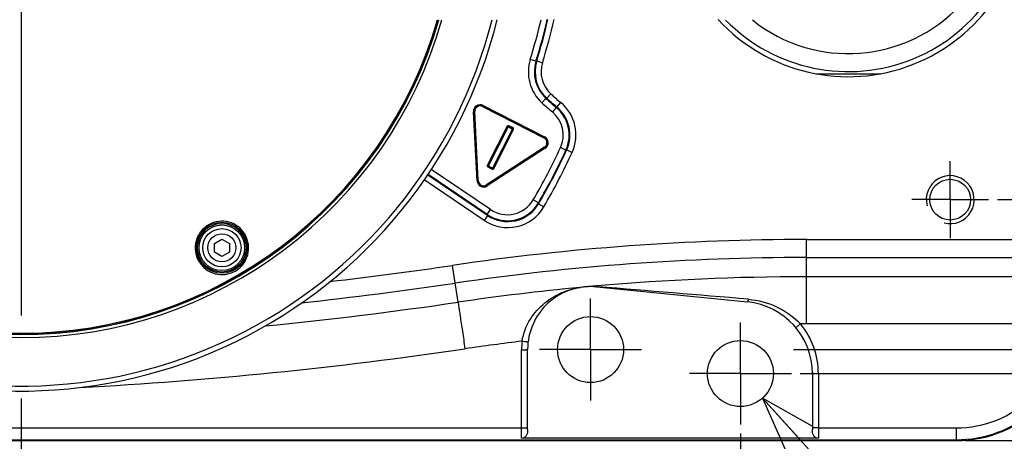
# Model space of a CAD drawing. Header units: millimetres. Extents: x 0 to 3360, y 0 to 2376.
# Tile 131 of 144: x 2103 to 2267, y 1778 to 1848. Entities that reach past the tile are written whole.
import ezdxf

# ---------------------------------------------------------------- set-up
doc = ezdxf.new("R2010")
doc.units = ezdxf.units.MM
doc.header["$LTSCALE"] = 184.8
doc.linetypes.add('CENTER', pattern=[0.6, 0.375, -0.075, 0.075, -0.075])
doc.layers.get('0').update_dxf_attribs({"linetype": 'CONTINUOUS'})
for name, color, linetype in [('1_DESIGN', 7, 'CONTINUOUS'), ('AXIS', 7, 'CONTINUOUS'), ('CHAMFER', 7, 'CONTINUOUS'), ('DRAFT', 7, 'CONTINUOUS'), ('DRIV_DIM', 7, 'CONTINUOUS'), ('ROUND', 7, 'CONTINUOUS')]:
    doc.layers.add(name, color=color, linetype=linetype)
doc.styles.get("Standard").update_dxf_attribs({"font": 'txt', "width": 0.8})
doc.dimstyles.new('DIMSTYLE_10', dxfattribs={"dimtxt": 19, "dimasz": 9, "dimexe": 2, "dimexo": 1.5, "dimtad": 1, "dimdec": 3, "dimdsep": 46, "dimtxsty": 'STANDARD', "dimblk": 'OPEN', "dimblk1": 'OPEN', "dimblk2": 'OPEN', "dimcen": 0.09, "dimadec": 3, "dimazin": 2, "dimtp": 0.2, "dimtm": 0.2, "dimtfac": 1, "dimtdec": 3, "dimtmove": 0, "dimatfit": 2, "dimldrblk": 'OPEN', "dimfxl": 1, "dimtolj": 1, "dimarcsym": 0})
doc.dimstyles.new('DIMSTYLE_2', dxfattribs={"dimtxt": 19, "dimasz": 9, "dimexe": 2, "dimexo": 1.5, "dimgap": 4.75, "dimtad": 1, "dimdec": 3, "dimdsep": 46, "dimtxsty": 'STANDARD', "dimblk": 'OPEN', "dimblk1": 'OPEN', "dimblk2": 'OPEN', "dimcen": 0.09, "dimadec": 3, "dimazin": 2, "dimtp": 0.5, "dimtm": 0.5, "dimtfac": 1, "dimtdec": 3, "dimtofl": 0, "dimtmove": 0, "dimatfit": 3, "dimldrblk": 'OPEN', "dimfxl": 1, "dimtolj": 1, "dimarcsym": 0})
doc.dimstyles.new('DIMSTYLE_21', dxfattribs={"dimtxt": 19, "dimasz": 9, "dimexe": 2, "dimexo": 1.5, "dimgap": 4.75, "dimtad": 1, "dimdec": 0, "dimdsep": 46, "dimtxsty": 'STANDARD', "dimblk": 'OPEN', "dimblk1": 'OPEN', "dimblk2": 'OPEN', "dimcen": 0.09, "dimadec": 0, "dimazin": 2, "dimtp": 0.5, "dimtm": 0.5, "dimtfac": 1, "dimtdec": 0, "dimtofl": 0, "dimtmove": 0, "dimatfit": 3, "dimldrblk": 'OPEN', "dimfxl": 1, "dimtolj": 1, "dimarcsym": 0})
doc.dimstyles.new('DIMSTYLE_4', dxfattribs={"dimtxt": 19, "dimasz": 9, "dimexe": 2, "dimexo": 1.5, "dimgap": 4.75, "dimtad": 1, "dimdec": 3, "dimdsep": 46, "dimtxsty": 'STANDARD', "dimblk": 'OPEN', "dimblk1": 'OPEN', "dimblk2": 'OPEN', "dimcen": 0.09, "dimadec": 3, "dimazin": 2, "dimtp": 0.3, "dimtm": 0.3, "dimtfac": 1, "dimtdec": 3, "dimtofl": 0, "dimtmove": 0, "dimatfit": 3, "dimldrblk": 'OPEN', "dimfxl": 1, "dimtolj": 1, "dimarcsym": 0})

# ---------------------------------------------------------------- blocks, each defined once
blk = doc.blocks.new('_OPEN')
at = {"color": 0, "linetype": 'BYBLOCK'}
for p, q in [((0, 0), (-1, 0.333)), ((-1, -0.333), (0, 0)), ((-1, 0), (0, 0))]:
    blk.add_line(p, q, dxfattribs=at)
blk = doc.blocks.new('*D28')
at = {"layer": 'DRIV_DIM', "color": 2, "linetype": 'CONTINUOUS'}
for p, q in [((2235.56, 1943.15), (2513.52, 1943.15)), ((2511.52, 1943.15), (2511.52, 1868.15)), ((2511.52, 1793.15), (2511.52, 1868.15)), ((2231.85, 1793.15), (2513.52, 1793.15))]:
    blk.add_line(p, q, dxfattribs=at)
at = {"layer": 'DRIV_DIM', "color": 2, "linetype": 'CONTINUOUS', "xscale": 9, "yscale": 9, "zscale": 9}
for p, rotation in [((2511.52, 1943.15), 90), ((2511.52, 1793.15), 270)]:
    blk.add_blockref('_OPEN', p, dxfattribs=dict(at, rotation=rotation))
blk = doc.blocks.new('*D31')
at = {"layer": 'DRIV_DIM', "color": 2, "linetype": 'CONTINUOUS'}
for p, q in [((2062.99, 1779.15), (2062.99, 1718.22)), ((2102.99, 1727.27), (2102.99, 1718.22)), ((2062.99, 1720.22), (2082.99, 1720.22)), ((2102.99, 1720.22), (2082.99, 1720.22))]:
    blk.add_line(p, q, dxfattribs=at)
at = {"layer": 'DRIV_DIM', "color": 2, "linetype": 'CONTINUOUS', "xscale": 9, "yscale": 9, "zscale": 9, "rotation": 180}
blk.add_blockref('_OPEN', (2062.99, 1720.22), dxfattribs=at)
at = {"layer": 'DRIV_DIM', "color": 2, "linetype": 'CONTINUOUS', "xscale": 9, "yscale": 9, "zscale": 9}
blk.add_blockref('_OPEN', (2102.99, 1720.22), dxfattribs=at)
blk = doc.blocks.new('*D32')
at = {"layer": 'DRIV_DIM', "color": 2, "linetype": 'CONTINUOUS'}
for p, q in [((2222.99, 1779.15), (2222.99, 1718.22)), ((2102.99, 1727.27), (2102.99, 1718.22)), ((2102.99, 1720.22), (2162.99, 1720.22)), ((2222.99, 1720.22), (2162.99, 1720.22))]:
    blk.add_line(p, q, dxfattribs=at)
at = {"layer": 'DRIV_DIM', "color": 2, "linetype": 'CONTINUOUS', "xscale": 9, "yscale": 9, "zscale": 9, "rotation": 180}
blk.add_blockref('_OPEN', (2102.99, 1720.22), dxfattribs=at)
at = {"layer": 'DRIV_DIM', "color": 2, "linetype": 'CONTINUOUS', "xscale": 9, "yscale": 9, "zscale": 9}
blk.add_blockref('_OPEN', (2222.99, 1720.22), dxfattribs=at)
blk = doc.blocks.new('*D33')
at = {"layer": 'DRIV_DIM', "color": 2, "linetype": 'CONTINUOUS'}
for p, q in [((2232.99, 1947.15), (2553.73, 1947.15)), ((2551.73, 1947.15), (2551.73, 1868.15)), ((2551.73, 1789.15), (2551.73, 1868.15)), ((2232.99, 1789.15), (2553.73, 1789.15))]:
    blk.add_line(p, q, dxfattribs=at)
at = {"layer": 'DRIV_DIM', "color": 2, "linetype": 'CONTINUOUS', "xscale": 9, "yscale": 9, "zscale": 9}
for p, rotation in [((2551.73, 1947.15), 90), ((2551.73, 1789.15), 270)]:
    blk.add_blockref('_OPEN', p, dxfattribs=dict(at, rotation=rotation))
blk = doc.blocks.new('*D34')
at = {"layer": 'DRIV_DIM', "color": 2, "linetype": 'CONTINUOUS'}
for p, q in [((2226.69, 1785.07), (2316.43, 1685.97)), ((2316.43, 1685.97), (2652.39, 1685.97)), ((2652.39, 1685.97), (2316.43, 1685.97))]:
    blk.add_line(p, q, dxfattribs=at)
at = {"layer": 'DRIV_DIM', "color": 2, "linetype": 'CONTINUOUS', "xscale": 9, "yscale": 9, "zscale": 9, "rotation": 132.1618467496}
blk.add_blockref('_OPEN', (2226.69, 1785.07), dxfattribs=at)
blk = doc.blocks.new('*D35')
at = {"layer": 'DRIV_DIM', "color": 2, "linetype": 'CONTINUOUS'}
for p, q in [((2265.89, 1918.15), (2430.56, 1918.15)), ((2428.56, 1918.15), (2428.56, 1868.15)), ((2428.56, 1818.15), (2428.56, 1868.15)), ((2265.89, 1818.15), (2430.56, 1818.15))]:
    blk.add_line(p, q, dxfattribs=at)
at = {"layer": 'DRIV_DIM', "color": 2, "linetype": 'CONTINUOUS', "xscale": 9, "yscale": 9, "zscale": 9}
for p, rotation in [((2428.56, 1918.15), 90), ((2428.56, 1818.15), 270)]:
    blk.add_blockref('_OPEN', p, dxfattribs=dict(at, rotation=rotation))
blk = doc.blocks.new('*D69')
at = {"layer": 'DRIV_DIM', "color": 2, "linetype": 'CONTINUOUS'}
for p, q in [((2260.49, 1958.32), (2591.32, 1958.32)), ((2589.32, 1958.32), (2589.32, 1868.15)), ((2589.32, 1777.97), (2589.32, 1868.15)), ((2260.49, 1777.97), (2591.32, 1777.97))]:
    blk.add_line(p, q, dxfattribs=at)
at = {"layer": 'DRIV_DIM', "color": 2, "linetype": 'CONTINUOUS', "xscale": 9, "yscale": 9, "zscale": 9}
for p, rotation in [((2589.32, 1958.32), 90), ((2589.32, 1777.97), 270)]:
    blk.add_blockref('_OPEN', p, dxfattribs=dict(at, rotation=rotation))
blk = doc.blocks.new('*D71')
at = {"layer": 'DRIV_DIM', "color": 2, "linetype": 'CONTINUOUS'}
for p, q in [((2278.99, 1796.62), (2278.99, 1674.71)), ((2028.96, 1776.47), (2028.96, 1674.71)), ((2028.96, 1676.71), (2153.98, 1676.71)), ((2278.99, 1676.71), (2153.98, 1676.71))]:
    blk.add_line(p, q, dxfattribs=at)
at = {"layer": 'DRIV_DIM', "color": 2, "linetype": 'CONTINUOUS', "xscale": 9, "yscale": 9, "zscale": 9, "rotation": 180}
blk.add_blockref('_OPEN', (2028.96, 1676.71), dxfattribs=at)
at = {"layer": 'DRIV_DIM', "color": 2, "linetype": 'CONTINUOUS', "xscale": 9, "yscale": 9, "zscale": 9}
blk.add_blockref('_OPEN', (2278.99, 1676.71), dxfattribs=at)

msp = doc.modelspace()

# ---------------------------------------------------------------- linework, layer by layer
at = {"color": 7, "linetype": 'CONTINUOUS'}
msp.add_line((2235.58503, 1839.14829), (2246.40168, 1839.14829), dxfattribs=at)
for centre in [(2197.99336, 1793.14829), (2222.99336, 1789.14829)]:
    msp.add_circle(centre, 5.5, dxfattribs=at)
for centre, radius, start, end in [((2240.99336, 1868.14829), 29.5, 222.6485706, 137.3514294), ((2102.99336, 1868.14829), 73, 195.8792553, 344.1001844)]:
    msp.add_arc(centre, radius, start, end, dxfattribs=at)
at = {"color": 2, "linetype": 'CONTINUOUS'}
msp.add_arc((2257.99336, 1818.14829), 4, 255, 195, dxfattribs=at)
at = {"layer": '1_DESIGN', "color": 7, "linetype": 'CONTINUOUS'}
for p, q in [((2135.24336, 1810.84628), (2136.49336, 1811.56797)), ((2135.24336, 1809.4029), (2135.24336, 1810.84628)), ((2136.49336, 1811.56797), (2137.74336, 1810.84628)), ((2137.74336, 1810.84628), (2137.74336, 1809.4029)), ((2136.49336, 1808.68121), (2135.24336, 1809.4029)), ((2137.74336, 1809.4029), (2136.49336, 1808.68121))]:
    msp.add_line(p, q, dxfattribs=at)
msp.add_circle((2136.49336, 1810.12459), 3.8, dxfattribs=at)
at = {"layer": '1_DESIGN', "color": 9, "linetype": 'CONTINUOUS'}
for radius in [3.19423, 2.33333]:
    msp.add_circle((2136.49336, 1810.12459), radius, dxfattribs=at)
at = {"layer": 'AXIS', "color": 7, "linetype": 'CENTER'}
for p, q in [((2102.99336, 1868.14829), (2102.99336, 1728.76877)), ((2257.99336, 1818.14829), (2257.99336, 1824.54829)), ((2257.99336, 1818.14829), (2251.59336, 1818.14829)), ((2257.99336, 1818.14829), (2264.39336, 1818.14829)), ((2257.99336, 1818.14829), (2257.99336, 1811.74829)), ((2197.99336, 1793.14829), (2197.99336, 1801.64829)), ((2222.99336, 1789.14829), (2222.99336, 1797.64829)), ((2197.99336, 1793.14829), (2189.49336, 1793.14829)), ((2197.99336, 1793.14829), (2206.49336, 1793.14829)), ((2197.99336, 1793.14829), (2197.99336, 1784.64829)), ((2222.99336, 1789.14829), (2214.49336, 1789.14829)), ((2222.99336, 1789.14829), (2231.49336, 1789.14829)), ((2222.99336, 1789.14829), (2222.99336, 1780.64829))]:
    msp.add_line(p, q, dxfattribs=at)
at = {"layer": 'AXIS', "color": 7, "linetype": 'CONTINUOUS'}
msp.add_circle((2257.99336, 1818.14829), 3.4, dxfattribs=at)
at = {"layer": 'CHAMFER', "color": 7, "linetype": 'CONTINUOUS'}
for radius, start, end in [(28.65, 224.4148742, 135.5851405), (25.65, 231.384864, 128.6151774)]:
    msp.add_arc((2240.99336, 1868.14829), radius, start, end, dxfattribs=at)
at = {"layer": 'DRAFT', "color": 7, "linetype": 'CONTINUOUS'}
msp.add_arc((2102.99336, 1868.14829), 72.5, 195.7143741, 343.9822415, dxfattribs=at)
at = {"layer": 'ROUND', "color": 9, "linetype": 'CONTINUOUS'}
for p, q in [((2188.89317, 1841.2353), (2187.93906, 1841.53424)), ((2189.01244, 1841.26372), (2188.89317, 1841.2353)), ((2189.01244, 1841.26372), (2189.96677, 1840.96545)), ((2190.55903, 1835.02416), (2189.88255, 1834.2879)), ((2190.68714, 1835.04959), (2190.55903, 1835.02416)), ((2190.68714, 1835.04959), (2191.36235, 1835.78701)), ((2179.97251, 1833.66518), (2180.0179, 1833.75427)), ((2179.97251, 1833.66518), (2190.2299, 1828.43878)), ((2180.05753, 1833.85224), (2180.01213, 1833.76316)), ((2180.01213, 1833.76316), (2190.28587, 1828.52843)), ((2180.0179, 1833.75427), (2180.01213, 1833.76316)), ((2180.0179, 1833.75427), (2190.27529, 1828.52787)), ((2180.05753, 1833.85224), (2190.33126, 1828.61751)), ((2192.26621, 1833.53315), (2191.62768, 1832.76375)), ((2192.26621, 1833.53315), (2192.38832, 1833.56878)), ((2192.38832, 1833.56878), (2193.02563, 1834.33919)), ((2178.45989, 1832.81472), (2178.55974, 1832.81996)), ((2179.06335, 1821.30004), (2178.45989, 1832.81472)), ((2178.56551, 1832.81107), (2178.55974, 1832.81996)), ((2179.16319, 1821.30527), (2178.55974, 1832.81996)), ((2178.66535, 1832.8163), (2178.56551, 1832.81107)), ((2179.168, 1821.31471), (2178.56551, 1832.81107)), ((2179.26785, 1821.31995), (2178.66535, 1832.8163)), ((2184.07637, 1830.37765), (2180.75586, 1823.86078)), ((2184.16545, 1830.33226), (2180.84494, 1823.81539)), ((2184.16777, 1830.32513), (2180.85207, 1823.8177)), ((2180.89576, 1823.68322), (2184.30225, 1830.36883)), ((2181.61165, 1823.31846), (2185.01814, 1830.00406)), ((2181.74613, 1823.36215), (2185.06183, 1829.86959)), ((2181.74845, 1823.35503), (2185.06896, 1829.8719)), ((2181.83753, 1823.30964), (2185.15804, 1829.82651)), ((2184.07637, 1830.37765), (2184.16545, 1830.33226)), ((2184.16777, 1830.32513), (2184.16545, 1830.33226)), ((2184.16777, 1830.32513), (2185.06183, 1829.86959)), ((2184.34533, 1830.46504), (2184.29993, 1830.37595)), ((2185.02526, 1830.00638), (2184.29993, 1830.37595)), ((2184.30225, 1830.36883), (2184.29993, 1830.37595)), ((2185.01814, 1830.00406), (2184.30225, 1830.36883)), ((2185.07065, 1830.09547), (2184.34533, 1830.46504)), ((2185.01814, 1830.00406), (2185.02526, 1830.00638)), ((2185.07065, 1830.09547), (2185.02526, 1830.00638)), ((2185.06183, 1829.86959), (2185.06896, 1829.8719)), ((2185.15804, 1829.82651), (2185.06896, 1829.8719)), ((2190.2299, 1828.43878), (2190.27529, 1828.52787)), ((2190.27529, 1828.52787), (2190.28587, 1828.52843)), ((2190.33126, 1828.61751), (2190.28587, 1828.52843)), ((2190.31147, 1826.88231), (2180.65658, 1820.61235)), ((2190.37651, 1826.79901), (2180.70623, 1820.51906)), ((2190.36593, 1826.79846), (2180.71104, 1820.5285)), ((2190.43096, 1826.71516), (2180.76068, 1820.4352)), ((2190.31147, 1826.88231), (2190.36593, 1826.79846)), ((2190.36593, 1826.79846), (2190.37651, 1826.79901)), ((2190.43096, 1826.71516), (2190.37651, 1826.79901)), ((2193.88689, 1826.41347), (2192.97825, 1826.83068)), ((2193.88689, 1826.41347), (2194.01849, 1826.4477)), ((2194.01849, 1826.4477), (2194.92748, 1826.03127)), ((2181.32946, 1816.49527), (2171.42812, 1823.17381)), ((2180.75586, 1823.86078), (2180.84494, 1823.81539)), ((2180.84325, 1823.59182), (2180.88864, 1823.68091)), ((2180.84325, 1823.59182), (2181.56857, 1823.22225)), ((2180.85207, 1823.8177), (2180.84494, 1823.81539)), ((2180.85207, 1823.8177), (2181.74613, 1823.36215)), ((2180.89576, 1823.68322), (2180.88864, 1823.68091)), ((2180.88864, 1823.68091), (2181.61397, 1823.31133)), ((2180.89576, 1823.68322), (2181.61165, 1823.31846)), ((2181.56857, 1823.22225), (2181.61397, 1823.31133)), ((2181.61165, 1823.31846), (2181.61397, 1823.31133)), ((2181.74613, 1823.36215), (2181.74845, 1823.35503)), ((2181.83753, 1823.30964), (2181.74845, 1823.35503)), ((2180.80446, 1815.51629), (2170.828, 1822.2455)), ((2180.77035, 1815.66636), (2170.8898, 1822.33088)), ((2180.24536, 1814.68738), (2170.2414, 1821.43513)), ((2179.06335, 1821.30004), (2179.16319, 1821.30527)), ((2179.168, 1821.31471), (2179.16319, 1821.30527)), ((2179.26785, 1821.31995), (2179.168, 1821.31471)), ((2180.65658, 1820.61235), (2180.71104, 1820.5285)), ((2180.71104, 1820.5285), (2180.70623, 1820.51906)), ((2180.76068, 1820.4352), (2180.70623, 1820.51906)), ((2189.30183, 1817.60842), (2188.43902, 1818.11365)), ((2189.30183, 1817.60842), (2189.33232, 1817.45217)), ((2189.33232, 1817.45217), (2190.19452, 1816.94591)), ((2180.80446, 1815.51629), (2180.24536, 1814.68738)), ((2180.77035, 1815.66636), (2181.32946, 1816.49527)), ((2180.77035, 1815.66636), (2180.80446, 1815.51629)), ((2134.27602, 1813.9482), (2134.28335, 1813.95244)), ((2233.99336, 1811.50012), (2278.99336, 1811.50012)), ((2233.99336, 1797.43219), (2233.99336, 1811.50012)), ((2233.99336, 1808.50058), (2275.99336, 1808.50058)), ((2175.88656, 1801.0486), (2174.98477, 1807.19281)), ((2138.746, 1806.24721), (2138.73548, 1806.24112)), ((2275.99336, 1805.29135), (2233.99336, 1805.29135)), ((2275.99336, 1797.43219), (2233.99336, 1797.43219)), ((2186.49336, 1778.36303), (2186.49336, 1793.13084)), ((2235.99336, 1789.13084), (2235.99336, 1778.36303)), ((2075.99336, 1780.07938), (2186.49336, 1780.07938)), ((2235.99336, 1780.07938), (2258.99336, 1780.07938)), ((2258.99336, 1780.07938), (2258.99336, 1777.97374)), ((2048.78312, 1778.11458), (2258.99336, 1778.11458))]:
    msp.add_line(p, q, dxfattribs=at)
at = {"layer": 'ROUND', "color": 7, "linetype": 'CONTINUOUS'}
for p, q in [((2199.03507, 1803.59649), (2224.18389, 1801.08909)), ((2187.49336, 1779.85569), (2187.49336, 1793.14829)), ((2234.99336, 1789.14829), (2234.99336, 1779.85569)), ((2048.64351, 1777.97374), (2258.99336, 1777.97374)), ((2235.99336, 1778.36303), (2186.49336, 1778.36303))]:
    msp.add_line(p, q, dxfattribs=at)
msp.add_circle((2136.49336, 1810.12459), 4.25, dxfattribs=at)
at = {"layer": 'ROUND', "color": 9, "linetype": 'CONTINUOUS'}
msp.add_circle((2136.49336, 1810.12459), 4.05, dxfattribs=at)
for centre, radius, start, end in [((2102.99336, 1868.14829), 72.44959, 195.6889745, 343.9712831), ((2102.99336, 1868.14829), 72.28424, 195.5583368, 343.9340403), ((2102.99336, 1868.14829), 81.08884, 245.9056055, 345.7197082), ((2102.99336, 1868.14829), 89.0173, 342.6038773, 347.0156952), ((2102.99336, 1868.14829), 90.01715, 342.6038773, 347.1857169), ((2102.99336, 1868.14829), 90.12249, 342.6437846, 347.1991545), ((2102.99336, 1868.14829), 91.12234, 342.6437846, 347.3500705), ((2194.61767, 1839.44167), 6.99876, 162.6029823, 227.4242129), ((2194.61728, 1839.44156), 5.99858, 162.6007951, 227.4264), ((2194.7386, 1839.47418), 5.99928, 162.6449521, 227.5206285), ((2194.73822, 1839.47408), 4.9991, 162.6427619, 227.5228186), ((2220.99336, 1868.14829), 44.98285, 227.4233179, 230.3106752), ((2220.99336, 1868.14829), 44.87751, 227.5217959, 230.4016001), ((2220.99336, 1868.14829), 43.87766, 227.5217959, 230.4016001), ((2179.55806, 1832.87253), 1.09968, 62.986951, 183.013049), ((2179.55801, 1832.8726), 0.99965, 62.9812378, 183.0187622), ((2179.56389, 1832.86354), 0.99976, 62.9918407, 183.0081593), ((2179.56384, 1832.86361), 0.89973, 62.9859733, 183.0140267), ((2220.99336, 1868.14829), 45.9827, 227.4233179, 230.3106752), ((2188.43483, 1828.9167), 5.99926, 335.3385156, 50.3093878), ((2188.56524, 1828.94647), 5.99847, 335.3819779, 50.4060765), ((2188.56482, 1828.94637), 6.99866, 335.3847677, 50.4032868), ((2188.43526, 1828.91679), 4.99907, 335.3357052, 50.3121983), ((2184.25454, 1830.28686), 0.19997, 63.0007344, 152.9992656), ((2184.25453, 1830.2869), 0.09996, 62.9859481, 153.0140519), ((2184.25687, 1830.27969), 0.10002, 63.0210626, 152.9789374), ((2184.9727, 1829.91496), 0.10002, 333.0210626, 62.9789374), ((2184.9799, 1829.9173), 0.09996, 332.9859481, 63.0140519), ((2184.97987, 1829.91729), 0.19997, 333.0007344, 62.9992656), ((2189.82162, 1827.63701), 0.89973, 302.9859733, 63.0140267), ((2189.82153, 1827.63701), 0.99976, 302.9918407, 63.0081593), ((2189.83233, 1827.63757), 0.99965, 302.9812378, 63.0187622), ((2189.83224, 1827.63757), 1.09968, 302.986951, 63.013049), ((2102.99336, 1868.14829), 99.0173, 329.6479302, 335.3372282), ((2102.99336, 1868.14829), 100.12249, 329.579591, 335.3864543), ((2102.99336, 1868.14829), 100.01715, 329.6479302, 335.3372282), ((2102.99336, 1868.14829), 101.12234, 329.579591, 335.3864543), ((2180.93403, 1823.77), 0.19997, 153.0007344, 242.9992656), ((2180.934, 1823.76998), 0.09996, 152.9859481, 243.0140519), ((2180.9412, 1823.77233), 0.10002, 153.0210626, 242.9789374), ((2181.65936, 1823.40042), 0.19997, 243.0007344, 332.9992656), ((2181.65703, 1823.4076), 0.10002, 243.0210626, 332.9789374), ((2181.65937, 1823.40039), 0.09996, 242.9859481, 333.0140519), ((2180.16154, 1821.35734), 1.09968, 182.986951, 303.013049), ((2180.1615, 1821.35727), 0.99965, 182.9812378, 303.0187622), ((2180.16641, 1821.36691), 0.99977, 182.992658, 303.007342), ((2180.16637, 1821.36683), 0.89974, 182.986952, 303.013048), ((2184.15926, 1820.48908), 6.99844, 235.9958588, 329.5837323), ((2184.12498, 1820.6399), 5.99913, 236.0004931, 329.6474372), ((2184.15938, 1820.48855), 5.99822, 235.9913819, 329.5882091), ((2184.1251, 1820.63936), 4.9989, 235.9960084, 329.6519219), ((2136.50942, 1810.09679), 4.45213, 120.1090542, 299.9998789), ((2136.49927, 1810.11405), 4.43211, 119.808171, 119.9980911), ((2136.50941, 1810.09678), 4.45213, 300.1564572, 119.8109387), ((2233.99336, 1405.14829), 406.35183, 90, 98.3497594), ((2233.99336, 1405.14829), 403.35229, 90, 98.3497594), ((2074.25629, 2493.48834), 693.64817, 276.64071361, 278.34975942), ((2234.00184, 1405.07405), 400.2173, 90.0012149, 95.0141039), ((2074.25629, 2493.48834), 696.64771, 276.22127856, 278.34975942), ((2234.0015, 1405.20033), 400.09149, 95.4107397, 98.3519948), ((2198.23708, 1790.64606), 13.01187, 98.6732421, 99.0299866), ((2198.08051, 1792.20897), 11.44351, 92.6560203, 99.0785281), ((2198.08048, 1792.20997), 11.44251, 91.8112996, 92.656091), ((2198.07987, 1792.2414), 11.41108, 91.5277041, 91.8132045), ((2233.98864, 1405.31995), 399.97119, 95.0152977, 95.1946164), ((2198.21004, 1790.77174), 12.884, 91.6471717, 91.9321673), ((2198.2069, 1790.87602), 12.77967, 86.5451508, 91.6465213), ((2198.21008, 1790.94558), 12.71005, 85.446225, 86.540577), ((1885.22907, -2140.19445), 3956.28952, 85.08353211, 85.44794463), ((2074.2446, 2493.36758), 699.74042, 275.69715784, 278.35214257), ((2233.9935, 1405.47136), 391.96083, 90.0000203, 90.1454044), ((2222.99336, 1789.13084), 13, 0, 39.6776854), ((2233.99662, 1405.38019), 392.05218, 96.9463551, 98.3521901), ((2198.00444, 1793.13015), 11.51109, 172.8914628, 179.9965712), ((2074.21926, 2493.78091), 708.01369, 273.12638878, 278.35092693)]:
    msp.add_arc(centre, radius, start, end, dxfattribs=at)
at = {"layer": 'ROUND', "color": 7, "linetype": 'CONTINUOUS'}
for centre, radius, start, end in [((2102.99336, 1868.14829), 81.91519, 245.9056055, 345.8655416), ((2197.99336, 1793.14829), 10.5, 84.306283, 180), ((2222.99336, 1789.14829), 12, 0, 84.306283)]:
    msp.add_arc(centre, radius, start, end, dxfattribs=at)
msp.add_ellipse((2258.99336, 1797.97679), major_axis=(0, 20.00305), ratio=0.999847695, start_param=-3.141592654, end_param=-1.570796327, dxfattribs=at)
at = {"layer": 'ROUND', "color": 9, "linetype": 'CONTINUOUS'}
for points, knots in [([(2186.58184, 1794.55464), (2186.78224, 1795.85112), (2187.71227, 1798.27389), (2190.18432, 1801.00927), (2193.09322, 1802.74082), (2195.17844, 1803.3351), (2196.19485, 1803.49667)], [0, 0, 0, 0, 0.281825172, 0.539469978, 0.77890831, 1, 1, 1, 1]), ([(2175.88656, 1801.0486), (2175.90312, 1800.99312), (2175.92362, 1800.78093), (2176.00444, 1800.33346), (2176.10641, 1799.61712), (2176.25175, 1798.66468), (2176.42301, 1797.50814), (2176.69302, 1795.68871), (2176.90345, 1794.25922), (2177.04811, 1793.27422)], [0, 0, 0, 0, 0.022095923, 0.080775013, 0.173884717, 0.298004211, 0.448569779, 0.620049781, 1, 1, 1, 1]), ([(2224.29609, 1801.53871), (2224.28651, 1801.47565), (2224.26848, 1801.3669), (2224.23905, 1801.21852), (2224.21586, 1801.14402), (2224.19607, 1801.08787), (2224.18389, 1801.08909)], [0, 0, 0, 0, 0.409371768, 0.722586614, 0.921416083, 1, 1, 1, 1]), ([(2224.29609, 1801.53871), (2225.92033, 1801.39888), (2229.14852, 1800.56468), (2231.88553, 1798.62389), (2232.99879, 1797.43093)], [0, 0, 0, 0, 0.499774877, 1, 1, 1, 1]), ([(2232.99879, 1797.43093), (2232.90147, 1797.35022), (2232.75996, 1797.23324), (2232.57949, 1797.08617), (2232.46437, 1796.99161), (2232.37082, 1796.91967), (2232.2979, 1796.85436), (2232.25803, 1796.83773), (2232.23321, 1796.805), (2232.22914, 1796.80991)], [0, 0, 0, 0, 0.383418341, 0.556237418, 0.707580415, 0.83168981, 0.923879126, 0.980667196, 1, 1, 1, 1]), ([(2258.99336, 1780.07938), (2261.28515, 1780.07939), (2265.91676, 1780.97653), (2271.81547, 1784.82086), (2275.85317, 1790.58843), (2276.90532, 1795.18656), (2276.98303, 1797.47684)], [0, 0, 0, 0, 0.250013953, 0.500017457, 0.750008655, 1, 1, 1, 1]), ([(2186.58184, 1794.55464), (2186.7082, 1794.53888), (2186.89188, 1794.51641), (2187.12512, 1794.4898), (2187.27454, 1794.47243), (2187.39342, 1794.46232), (2187.49111, 1794.44757), (2187.53433, 1794.45458), (2187.57334, 1794.44185), (2187.57414, 1794.44828)], [0, 0, 0, 0, 0.382671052, 0.555463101, 0.706913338, 0.831195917, 0.923567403, 0.980509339, 1, 1, 1, 1]), ([(2258.99336, 1778.11458), (2261.34235, 1778.11459), (2266.08221, 1778.95968), (2272.27854, 1782.60836), (2276.83274, 1788.17276), (2278.39485, 1792.72637), (2278.75572, 1795.04732)], [0, 0, 0, 0, 0.250009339, 0.500011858, 0.750007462, 1, 1, 1, 1]), ([(2186.49336, 1793.13084), (2186.62092, 1793.13084), (2186.80632, 1793.13129), (2187.04153, 1793.13377), (2187.19229, 1793.13505), (2187.31181, 1793.13976), (2187.41083, 1793.13724), (2187.45297, 1793.14957), (2187.49336, 1793.14179), (2187.49336, 1793.14829)], [0, 0, 0, 0, 0.382505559, 0.555297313, 0.706778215, 0.831105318, 0.923520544, 0.98049437, 1, 1, 1, 1]), ([(2235.99336, 1789.13084), (2235.86579, 1789.13084), (2235.6804, 1789.13129), (2235.44519, 1789.13377), (2235.29442, 1789.13505), (2235.1749, 1789.13976), (2235.07589, 1789.13724), (2235.03375, 1789.14957), (2234.99336, 1789.14179), (2234.99336, 1789.14829)], [0, 0, 0, 0, 0.382505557, 0.555297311, 0.706778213, 0.831105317, 0.923520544, 0.980494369, 1, 1, 1, 1]), ([(2186.49336, 1780.07938), (2186.62092, 1780.07938), (2186.80632, 1780.07982), (2187.04153, 1780.0823), (2187.19229, 1780.08358), (2187.31181, 1780.08829), (2187.41083, 1780.08578), (2187.45297, 1780.09811), (2187.49336, 1780.09032), (2187.49336, 1780.09683)], [0, 0, 0, 0, 0.382505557, 0.555297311, 0.706778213, 0.831105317, 0.923520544, 0.980494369, 1, 1, 1, 1]), ([(2235.99336, 1780.07938), (2235.86579, 1780.07938), (2235.6804, 1780.07982), (2235.44519, 1780.0823), (2235.29442, 1780.08358), (2235.1749, 1780.08829), (2235.07589, 1780.08578), (2235.03375, 1780.09811), (2234.99336, 1780.09032), (2234.99336, 1780.09683)], [0, 0, 0, 0, 0.382505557, 0.555297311, 0.706778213, 0.831105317, 0.923520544, 0.980494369, 1, 1, 1, 1])]:
    msp.add_open_spline(points, degree=3, knots=knots, dxfattribs=at)
for points in [[(2196.2749, 1803.50913), (2196.29607, 1803.51103), (2196.3174, 1803.51297), (2196.33802, 1803.51809)], [(2197.77564, 1803.64842), (2197.75451, 1803.64639), (2197.7332, 1803.64437), (2197.712, 1803.64561)], [(2199.21919, 1803.61551), (2199.16018, 1803.59747), (2199.09646, 1803.59037), (2199.03507, 1803.59649)]]:
    msp.add_open_spline(points, degree=3, dxfattribs=at)
at = {"layer": 'ROUND', "color": 7, "linetype": 'CONTINUOUS'}
for points, knots in [([(2187.49336, 1779.85569), (2187.49336, 1779.52241), (2187.46357, 1778.98618), (2187.00017, 1778.46461), (2186.65989, 1778.36303), (2186.49336, 1778.36303)], [0, 0, 0, 0, 0.499780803, 0.750274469, 1, 1, 1, 1]), ([(2235.99336, 1778.36303), (2235.82682, 1778.36303), (2235.48655, 1778.46461), (2235.02315, 1778.98618), (2234.99336, 1779.52241), (2234.99336, 1779.85569)], [0, 0, 0, 0, 0.249726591, 0.500220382, 1, 1, 1, 1])]:
    msp.add_open_spline(points, degree=3, knots=knots, dxfattribs=at)

# ---------------------------------------------------------------- dimensions: what is measured, and where the dimension line sits
at = {"layer": 'DRIV_DIM', "color": 2, "linetype": 'CONTINUOUS'}
for base, p1, p2, angle, dimstyle, picture, middle in [((2589.32331, 1777.97374), (2258.99336, 1958.32284), (2258.99336, 1777.97374), 270, 'DIMSTYLE_21', '*D69', (2589.32331, 1845.34829)), ((2551.73161, 1789.14829), (2231.49336, 1947.14829), (2231.49336, 1789.14829), 270, 'DIMSTYLE_2', '*D33', (2551.73161, 1845.34829)), ((2511.52402, 1793.14829), (2234.05794, 1943.14829), (2230.34674, 1793.14829), 270, 'DIMSTYLE_2', '*D28', (2511.52402, 1845.34829)), ((2428.55726, 1818.14829), (2264.39336, 1918.14829), (2264.39336, 1818.14829), 270, 'DIMSTYLE_4', '*D35', (2428.55726, 1845.34829)), ((2028.96053, 1676.71291), (2278.99336, 1798.12283), (2028.96053, 1777.97374), 180, 'DIMSTYLE_21', '*D71', (2131.17694, 1676.71291))]:
    dim = msp.add_linear_dim(base=base, p1=p1, p2=p2, angle=angle, dimstyle=dimstyle, dxfattribs=at)
    dim.commit()
    dim.dimension.update_dxf_attribs({"geometry": picture, "text_midpoint": middle, "dimtype": 160})
dim = msp.add_diameter_dim_2p(p1=(2226.68511, 1785.07141), p2=(2219.30161, 1793.22518), text='4×%%c<> mounting holes\\P※Includes four\\P mounting M10 bolts', dimstyle='DIMSTYLE_10', override={"dimtih": 1, "dimtoh": 1, "dimpost": '<>'}, dxfattribs=at)
dim.commit()
dim.dimension.update_dxf_attribs({"geometry": '*D34', "text_midpoint": (2319.25335, 1690.71949), "dimtype": 163})
for base, p1, p2, picture, middle in [((2102.99336, 1720.22491), (2062.99336, 1780.64829), (2102.99336, 1728.76877), '*D31', (2067.79336, 1720.22491)), ((2222.99336, 1720.22491), (2102.99336, 1728.76877), (2222.99336, 1780.64829), '*D32', (2140.19336, 1720.22491))]:
    dim = msp.add_linear_dim(base=base, p1=p1, p2=p2, dimstyle='DIMSTYLE_4', dxfattribs=at)
    dim.commit()
    dim.dimension.update_dxf_attribs({"geometry": picture, "text_midpoint": middle, "dimtype": 160})

doc.saveas('drawing.dxf')
